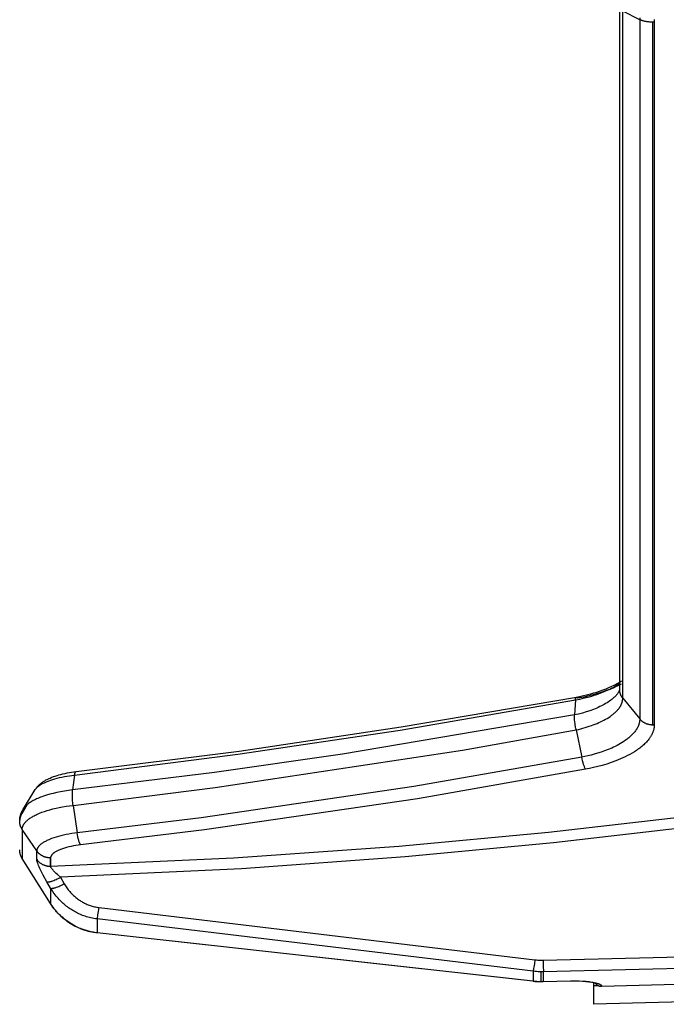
# Model space of a CAD drawing. Header units: millimetres. Extents: x -5878 to -4878, y 4408 to 5408.
# Tile 28 of 119: x -5492 to -5451, y 5046 to 5108. Entities that reach past the tile are written whole.
import ezdxf

# ---------------------------------------------------------------- set-up
doc = ezdxf.new("R2010")
doc.units = ezdxf.units.MM
doc.layers.add('SHOW Mini_Safetyfree Holder', color=7, linetype='Continuous', true_color=0x000000)

msp = doc.modelspace()

# ---------------------------------------------------------------- linework, layer by layer
at = {"layer": 'SHOW Mini_Safetyfree Holder', "color": 18, "lineweight": -3, "true_color": 0x000000}
for points in [[(-5453.935, 5065.621), (-5453.935, 5108.783)], [(-5452.669, 5108.016), (-5453.744, 5108.563)], [(-5453.744, 5065.098), (-5453.744, 5108.563)], [(-5452.669, 5108.143), (-5452.669, 5108.016)], [(-5452.669, 5108.016), (-5452.669, 5063.784)], [(-5451.859, 5107.861), (-5451.919, 5107.862), (-5451.979, 5107.864), (-5452.039, 5107.868), (-5452.097, 5107.872), (-5452.182, 5107.882), (-5452.223, 5107.887), (-5452.263, 5107.894), (-5452.303, 5107.901), (-5452.342, 5107.908), (-5452.38, 5107.916), (-5452.417, 5107.925), (-5452.453, 5107.935), (-5452.488, 5107.945), (-5452.521, 5107.956), (-5452.553, 5107.967), (-5452.584, 5107.979), (-5452.614, 5107.991), (-5452.642, 5108.003), (-5452.669, 5108.016)], [(-5451.749, 5107.863), (-5451.804, 5107.862), (-5451.859, 5107.861)], [(-5451.859, 5107.861), (-5451.859, 5063.418)], [(-5451.75, 5108.036), (-5451.749, 5107.949), (-5451.749, 5107.863)], [(-5451.749, 5107.863), (-5451.749, 5063.424)], [(-5456.733, 5064.986), (-5456.448, 5065.043), (-5456.154, 5065.11), (-5455.855, 5065.189), (-5455.703, 5065.233), (-5455.549, 5065.28), (-5455.393, 5065.332), (-5455.235, 5065.387), (-5455.077, 5065.446), (-5454.919, 5065.51), (-5454.763, 5065.577), (-5454.61, 5065.647), (-5454.46, 5065.722), (-5454.316, 5065.799), (-5454.215, 5065.857), (-5454.118, 5065.916), (-5454.024, 5065.976), (-5453.935, 5066.038)], [(-5456.678, 5065.165), (-5456.311, 5065.238), (-5455.955, 5065.321), (-5455.762, 5065.371), (-5455.574, 5065.424), (-5455.39, 5065.48), (-5455.21, 5065.539), (-5454.992, 5065.616), (-5454.783, 5065.697), (-5454.621, 5065.764), (-5454.467, 5065.833), (-5454.292, 5065.917), (-5454.209, 5065.96), (-5454.129, 5066.003), (-5454.052, 5066.047), (-5453.978, 5066.091), (-5453.908, 5066.134), (-5453.826, 5066.188)], [(-5453.85, 5065.978), (-5453.999, 5065.902), (-5454.151, 5065.83), (-5454.359, 5065.738), (-5454.57, 5065.653), (-5454.782, 5065.573), (-5454.993, 5065.499), (-5455.201, 5065.432), (-5455.407, 5065.37), (-5455.611, 5065.313), (-5455.812, 5065.261), (-5456.211, 5065.169), (-5456.601, 5065.092)], [(-5488.337, 5060.449), (-5478.02, 5061.754), (-5467.76, 5063.274), (-5456.679, 5065.165), (-5456.678, 5065.165)], [(-5453.973, 5065.525), (-5453.997, 5065.485), (-5454.023, 5065.447), (-5454.05, 5065.409), (-5454.078, 5065.371), (-5454.107, 5065.335), (-5454.137, 5065.299), (-5454.168, 5065.264), (-5454.2, 5065.23), (-5454.233, 5065.196), (-5454.268, 5065.163), (-5454.303, 5065.13), (-5454.339, 5065.097), (-5454.376, 5065.066), (-5454.413, 5065.035), (-5454.452, 5065.004), (-5454.491, 5064.974), (-5454.571, 5064.915), (-5454.654, 5064.859), (-5454.738, 5064.805), (-5454.825, 5064.752), (-5454.913, 5064.702), (-5455.004, 5064.653), (-5455.097, 5064.605), (-5455.192, 5064.559), (-5455.29, 5064.514), (-5455.39, 5064.47), (-5455.494, 5064.427), (-5455.6, 5064.385), (-5455.821, 5064.304), (-5456.053, 5064.228), (-5456.294, 5064.157), (-5456.54, 5064.093), (-5456.789, 5064.037)], [(-5456.733, 5064.986), (-5456.732, 5065.006), (-5456.731, 5065.025), (-5456.729, 5065.043), (-5456.727, 5065.06), (-5456.724, 5065.075), (-5456.723, 5065.083), (-5456.721, 5065.09), (-5456.72, 5065.097), (-5456.718, 5065.103), (-5456.716, 5065.109), (-5456.715, 5065.115), (-5456.713, 5065.121), (-5456.711, 5065.126), (-5456.709, 5065.131), (-5456.708, 5065.133), (-5456.707, 5065.136), (-5456.706, 5065.138), (-5456.705, 5065.14), (-5456.704, 5065.142), (-5456.703, 5065.144), (-5456.702, 5065.146), (-5456.701, 5065.147), (-5456.7, 5065.149), (-5456.698, 5065.151), (-5456.697, 5065.152), (-5456.696, 5065.154), (-5456.695, 5065.154), (-5456.695, 5065.155), (-5456.694, 5065.156), (-5456.694, 5065.156), (-5456.693, 5065.157), (-5456.692, 5065.158), (-5456.692, 5065.158), (-5456.691, 5065.159), (-5456.691, 5065.159), (-5456.69, 5065.16), (-5456.689, 5065.16), (-5456.689, 5065.161), (-5456.688, 5065.161), (-5456.687, 5065.161), (-5456.687, 5065.162), (-5456.686, 5065.162), (-5456.685, 5065.163), (-5456.685, 5065.163), (-5456.684, 5065.163), (-5456.684, 5065.164), (-5456.683, 5065.164), (-5456.682, 5065.164), (-5456.682, 5065.164), (-5456.681, 5065.165), (-5456.68, 5065.165), (-5456.679, 5065.165), (-5456.679, 5065.165), (-5456.678, 5065.165)], [(-5456.678, 5065.165), (-5456.678, 5065.165), (-5456.677, 5065.165), (-5456.677, 5065.165), (-5456.676, 5065.165), (-5456.676, 5065.166), (-5456.675, 5065.166), (-5456.675, 5065.166), (-5456.674, 5065.166), (-5456.674, 5065.166), (-5456.673, 5065.166), (-5456.673, 5065.166), (-5456.672, 5065.166), (-5456.672, 5065.165), (-5456.671, 5065.165), (-5456.67, 5065.165), (-5456.67, 5065.165), (-5456.669, 5065.165), (-5456.669, 5065.165), (-5456.668, 5065.165), (-5456.668, 5065.165), (-5456.667, 5065.165), (-5456.667, 5065.165), (-5456.666, 5065.164), (-5456.665, 5065.164), (-5456.663, 5065.164), (-5456.662, 5065.163), (-5456.661, 5065.163), (-5456.66, 5065.162), (-5456.659, 5065.162), (-5456.658, 5065.161), (-5456.657, 5065.16), (-5456.656, 5065.16), (-5456.654, 5065.159), (-5456.653, 5065.158), (-5456.652, 5065.158), (-5456.651, 5065.157), (-5456.65, 5065.156), (-5456.649, 5065.155), (-5456.647, 5065.154), (-5456.645, 5065.152), (-5456.643, 5065.15), (-5456.64, 5065.147), (-5456.638, 5065.145), (-5456.635, 5065.142), (-5456.633, 5065.139), (-5456.63, 5065.136), (-5456.628, 5065.133), (-5456.625, 5065.129), (-5456.622, 5065.126), (-5456.617, 5065.118), (-5456.612, 5065.11), (-5456.607, 5065.101), (-5456.601, 5065.092)], [(-5453.973, 5065.525), (-5453.967, 5065.536), (-5453.961, 5065.546), (-5453.956, 5065.556), (-5453.952, 5065.564), (-5453.947, 5065.574), (-5453.944, 5065.583), (-5453.941, 5065.59), (-5453.939, 5065.597), (-5453.938, 5065.6), (-5453.937, 5065.602), (-5453.936, 5065.604), (-5453.936, 5065.606), (-5453.935, 5065.608), (-5453.935, 5065.61), (-5453.935, 5065.611), (-5453.935, 5065.612)], [(-5453.934, 5065.591), (-5453.961, 5065.545)], [(-5453.935, 5065.621), (-5453.935, 5065.621)], [(-5453.935, 5065.613), (-5453.935, 5065.621)], [(-5453.935, 5065.613), (-5453.934, 5065.613)], [(-5453.744, 5065.098), (-5453.757, 5065.115), (-5453.77, 5065.132), (-5453.782, 5065.149), (-5453.794, 5065.166), (-5453.806, 5065.184), (-5453.817, 5065.202), (-5453.827, 5065.22), (-5453.837, 5065.238), (-5453.847, 5065.256), (-5453.856, 5065.275), (-5453.865, 5065.294), (-5453.873, 5065.313), (-5453.88, 5065.332), (-5453.888, 5065.351), (-5453.894, 5065.371), (-5453.901, 5065.39), (-5453.905, 5065.404), (-5453.908, 5065.418), (-5453.912, 5065.431), (-5453.915, 5065.445), (-5453.918, 5065.459), (-5453.921, 5065.473), (-5453.923, 5065.487), (-5453.926, 5065.501), (-5453.928, 5065.515), (-5453.929, 5065.529), (-5453.931, 5065.543), (-5453.932, 5065.557), (-5453.933, 5065.571), (-5453.934, 5065.585), (-5453.934, 5065.599), (-5453.935, 5065.613)], [(-5488.427, 5060.234), (-5478.1, 5061.55), (-5467.828, 5063.082), (-5456.733, 5064.986)], [(-5456.733, 5064.986), (-5456.789, 5064.037)], [(-5456.689, 5063.093), (-5456.545, 5063.125), (-5456.404, 5063.159), (-5456.264, 5063.196), (-5456.126, 5063.234), (-5455.991, 5063.275), (-5455.859, 5063.318), (-5455.73, 5063.362), (-5455.605, 5063.407), (-5455.483, 5063.454), (-5455.366, 5063.502), (-5455.251, 5063.551), (-5455.141, 5063.601), (-5455.034, 5063.653), (-5454.93, 5063.706), (-5454.829, 5063.761), (-5454.73, 5063.818), (-5454.634, 5063.878), (-5454.54, 5063.94), (-5454.494, 5063.972), (-5454.448, 5064.005), (-5454.404, 5064.038), (-5454.36, 5064.072), (-5454.318, 5064.107), (-5454.276, 5064.143), (-5454.235, 5064.179), (-5454.195, 5064.216), (-5454.156, 5064.254), (-5454.119, 5064.292), (-5454.083, 5064.331), (-5454.048, 5064.371), (-5454.015, 5064.411), (-5453.983, 5064.452), (-5453.953, 5064.493), (-5453.939, 5064.514), (-5453.925, 5064.536), (-5453.911, 5064.557), (-5453.898, 5064.578), (-5453.885, 5064.6), (-5453.873, 5064.622), (-5453.861, 5064.644), (-5453.85, 5064.667), (-5453.839, 5064.689), (-5453.829, 5064.712), (-5453.819, 5064.735), (-5453.809, 5064.758), (-5453.801, 5064.781), (-5453.792, 5064.805), (-5453.785, 5064.828), (-5453.778, 5064.852), (-5453.771, 5064.876), (-5453.765, 5064.9), (-5453.76, 5064.924), (-5453.756, 5064.949), (-5453.752, 5064.974), (-5453.749, 5064.998), (-5453.746, 5065.023), (-5453.745, 5065.048), (-5453.744, 5065.073), (-5453.744, 5065.098)], [(-5453.744, 5065.098), (-5452.669, 5063.784)], [(-5456.789, 5064.037), (-5471.465, 5061.563), (-5479.579, 5060.401), (-5488.553, 5059.288)], [(-5456.689, 5063.093), (-5456.699, 5063.137), (-5456.709, 5063.182), (-5456.726, 5063.272), (-5456.755, 5063.45), (-5456.78, 5063.62), (-5456.79, 5063.701), (-5456.793, 5063.74), (-5456.796, 5063.778), (-5456.798, 5063.815), (-5456.8, 5063.851), (-5456.8, 5063.885), (-5456.799, 5063.918), (-5456.798, 5063.95), (-5456.796, 5063.981), (-5456.793, 5064.009), (-5456.789, 5064.037)], [(-5452.669, 5063.784), (-5452.669, 5063.754), (-5452.67, 5063.724), (-5452.672, 5063.695), (-5452.674, 5063.666), (-5452.678, 5063.637), (-5452.682, 5063.608), (-5452.687, 5063.579), (-5452.693, 5063.55), (-5452.7, 5063.522), (-5452.707, 5063.493), (-5452.715, 5063.465), (-5452.724, 5063.438), (-5452.734, 5063.41), (-5452.744, 5063.382), (-5452.754, 5063.355), (-5452.766, 5063.328), (-5452.778, 5063.301), (-5452.79, 5063.275), (-5452.803, 5063.249), (-5452.817, 5063.222), (-5452.831, 5063.196), (-5452.846, 5063.171), (-5452.861, 5063.145), (-5452.877, 5063.12), (-5452.909, 5063.07), (-5452.944, 5063.021), (-5452.98, 5062.973), (-5453.018, 5062.926), (-5453.057, 5062.88), (-5453.098, 5062.835), (-5453.14, 5062.79), (-5453.184, 5062.747), (-5453.228, 5062.704), (-5453.274, 5062.662), (-5453.321, 5062.621), (-5453.368, 5062.581), (-5453.417, 5062.542), (-5453.466, 5062.504), (-5453.517, 5062.466), (-5453.567, 5062.43), (-5453.671, 5062.359), (-5453.778, 5062.291), (-5453.886, 5062.226), (-5453.995, 5062.164), (-5454.106, 5062.105), (-5454.218, 5062.049), (-5454.33, 5061.995), (-5454.443, 5061.944), (-5454.669, 5061.849), (-5454.893, 5061.764), (-5455.114, 5061.687), (-5455.331, 5061.617), (-5455.543, 5061.556), (-5455.748, 5061.501), (-5455.949, 5061.452), (-5456.146, 5061.409), (-5456.337, 5061.371)], [(-5451.749, 5063.424), (-5451.749, 5063.384), (-5451.751, 5063.345), (-5451.754, 5063.306), (-5451.758, 5063.268), (-5451.763, 5063.229), (-5451.769, 5063.191), (-5451.777, 5063.154), (-5451.786, 5063.116), (-5451.796, 5063.079), (-5451.806, 5063.043), (-5451.818, 5063.006), (-5451.831, 5062.97), (-5451.844, 5062.934), (-5451.859, 5062.899), (-5451.875, 5062.864), (-5451.891, 5062.829), (-5451.908, 5062.795), (-5451.926, 5062.761), (-5451.944, 5062.727), (-5451.964, 5062.694), (-5451.984, 5062.66), (-5452.005, 5062.628), (-5452.026, 5062.595), (-5452.048, 5062.563), (-5452.071, 5062.531), (-5452.095, 5062.5), (-5452.143, 5062.438), (-5452.194, 5062.377), (-5452.247, 5062.318), (-5452.302, 5062.26), (-5452.359, 5062.203), (-5452.418, 5062.148), (-5452.478, 5062.094), (-5452.54, 5062.041), (-5452.603, 5061.989), (-5452.667, 5061.939), (-5452.733, 5061.889), (-5452.8, 5061.841), (-5452.868, 5061.794), (-5453.006, 5061.704), (-5453.147, 5061.618), (-5453.291, 5061.537), (-5453.437, 5061.46), (-5453.584, 5061.386), (-5453.733, 5061.317), (-5453.881, 5061.251), (-5454.029, 5061.19), (-5454.177, 5061.131), (-5454.47, 5061.024), (-5454.759, 5060.929), (-5455.041, 5060.845), (-5455.317, 5060.771), (-5455.585, 5060.705), (-5455.845, 5060.649), (-5456.098, 5060.6)], [(-5452.669, 5063.784), (-5452.651, 5063.764), (-5452.634, 5063.744), (-5452.615, 5063.724), (-5452.596, 5063.705), (-5452.576, 5063.686), (-5452.555, 5063.668), (-5452.534, 5063.65), (-5452.511, 5063.633), (-5452.489, 5063.616), (-5452.465, 5063.599), (-5452.441, 5063.584), (-5452.417, 5063.569), (-5452.392, 5063.554), (-5452.366, 5063.54), (-5452.34, 5063.527), (-5452.313, 5063.515), (-5452.287, 5063.503), (-5452.259, 5063.492), (-5452.232, 5063.482), (-5452.204, 5063.472), (-5452.175, 5063.464), (-5452.147, 5063.456), (-5452.118, 5063.448), (-5452.09, 5063.442), (-5452.061, 5063.436), (-5452.032, 5063.432), (-5452.003, 5063.427), (-5451.974, 5063.424), (-5451.945, 5063.422), (-5451.916, 5063.42), (-5451.888, 5063.419), (-5451.859, 5063.418)], [(-5451.859, 5063.418), (-5451.832, 5063.419), (-5451.804, 5063.42), (-5451.776, 5063.422), (-5451.749, 5063.424)], [(-5488.516, 5058.317), (-5479.524, 5059.437), (-5463.883, 5061.815), (-5456.689, 5063.093)], [(-5456.689, 5063.093), (-5456.337, 5061.371)], [(-5456.337, 5061.371), (-5466.967, 5059.503), (-5480.428, 5057.524), (-5488.261, 5056.571)], [(-5456.098, 5060.6), (-5456.105, 5060.612), (-5456.112, 5060.625), (-5456.119, 5060.639), (-5456.126, 5060.654), (-5456.141, 5060.687), (-5456.157, 5060.723), (-5456.173, 5060.764), (-5456.189, 5060.808), (-5456.205, 5060.855), (-5456.221, 5060.905), (-5456.252, 5061.013), (-5456.283, 5061.129), (-5456.311, 5061.249), (-5456.337, 5061.371)], [(-5490.911, 5059.317), (-5490.889, 5059.351), (-5490.866, 5059.385), (-5490.842, 5059.418), (-5490.818, 5059.449), (-5490.787, 5059.487), (-5490.755, 5059.524), (-5490.722, 5059.559), (-5490.689, 5059.592), (-5490.655, 5059.625), (-5490.62, 5059.657), (-5490.584, 5059.687), (-5490.548, 5059.717), (-5490.512, 5059.745), (-5490.474, 5059.772), (-5490.436, 5059.799), (-5490.398, 5059.825), (-5490.359, 5059.85), (-5490.319, 5059.874), (-5490.279, 5059.898), (-5490.238, 5059.921), (-5490.164, 5059.96), (-5490.088, 5059.997), (-5490.035, 5060.022), (-5489.982, 5060.046), (-5489.872, 5060.091), (-5489.764, 5060.132), (-5489.652, 5060.171), (-5489.538, 5060.208), (-5489.42, 5060.242), (-5489.292, 5060.276), (-5489.161, 5060.308), (-5489.027, 5060.338), (-5488.89, 5060.366), (-5488.754, 5060.39), (-5488.617, 5060.412), (-5488.478, 5060.432), (-5488.337, 5060.449)], [(-5490.911, 5059.317), (-5490.903, 5059.33), (-5490.894, 5059.343), (-5490.884, 5059.357), (-5490.873, 5059.371), (-5490.859, 5059.388), (-5490.844, 5059.406), (-5490.827, 5059.423), (-5490.81, 5059.441), (-5490.791, 5059.46), (-5490.771, 5059.478), (-5490.749, 5059.497), (-5490.727, 5059.515), (-5490.703, 5059.534), (-5490.677, 5059.553), (-5490.65, 5059.572), (-5490.622, 5059.592), (-5490.592, 5059.611), (-5490.561, 5059.631), (-5490.528, 5059.65), (-5490.493, 5059.67), (-5490.419, 5059.71), (-5490.338, 5059.75), (-5490.249, 5059.791), (-5490.152, 5059.831), (-5490.045, 5059.873), (-5489.93, 5059.913), (-5489.806, 5059.954), (-5489.674, 5059.994), (-5489.533, 5060.032), (-5489.385, 5060.069), (-5489.231, 5060.103), (-5489.075, 5060.135), (-5488.916, 5060.164), (-5488.755, 5060.19), (-5488.592, 5060.213), (-5488.427, 5060.234)], [(-5489.947, 5054.467), (-5478.372, 5054.999), (-5467.907, 5055.74), (-5458.442, 5056.625), (-5449.427, 5057.658), (-5439.998, 5058.942), (-5429.44, 5060.63)], [(-5488.427, 5060.234), (-5488.553, 5059.288)], [(-5488.427, 5060.234), (-5488.424, 5060.258), (-5488.42, 5060.281), (-5488.416, 5060.303), (-5488.412, 5060.323), (-5488.407, 5060.342), (-5488.404, 5060.351), (-5488.402, 5060.36), (-5488.399, 5060.368), (-5488.396, 5060.376), (-5488.394, 5060.383), (-5488.391, 5060.39), (-5488.388, 5060.397), (-5488.385, 5060.403), (-5488.383, 5060.406), (-5488.382, 5060.409), (-5488.38, 5060.412), (-5488.379, 5060.415), (-5488.377, 5060.417), (-5488.375, 5060.42), (-5488.374, 5060.422), (-5488.372, 5060.425), (-5488.37, 5060.427), (-5488.369, 5060.429), (-5488.367, 5060.431), (-5488.365, 5060.433), (-5488.364, 5060.435), (-5488.362, 5060.436), (-5488.361, 5060.437), (-5488.36, 5060.438), (-5488.359, 5060.439), (-5488.358, 5060.439), (-5488.358, 5060.44), (-5488.357, 5060.441), (-5488.356, 5060.441), (-5488.355, 5060.442), (-5488.354, 5060.443), (-5488.353, 5060.443), (-5488.352, 5060.444), (-5488.351, 5060.444), (-5488.35, 5060.445), (-5488.349, 5060.445), (-5488.349, 5060.446), (-5488.348, 5060.446), (-5488.347, 5060.447), (-5488.346, 5060.447), (-5488.345, 5060.447), (-5488.344, 5060.448), (-5488.343, 5060.448), (-5488.342, 5060.448), (-5488.341, 5060.448), (-5488.34, 5060.449), (-5488.339, 5060.449), (-5488.338, 5060.449), (-5488.337, 5060.449), (-5488.337, 5060.449)], [(-5456.098, 5060.6), (-5466.734, 5058.738), (-5480.206, 5056.768), (-5488.046, 5055.82)], [(-5429.302, 5059.93), (-5439.798, 5058.249), (-5449.175, 5056.968), (-5458.132, 5055.936), (-5467.516, 5055.052), (-5477.873, 5054.309), (-5489.323, 5053.769)], [(-5488.553, 5059.288), (-5488.814, 5059.257), (-5489.068, 5059.219), (-5489.315, 5059.177), (-5489.552, 5059.129), (-5489.781, 5059.076), (-5489.999, 5059.019), (-5490.206, 5058.959), (-5490.402, 5058.895), (-5490.494, 5058.861), (-5490.584, 5058.828), (-5490.67, 5058.793), (-5490.753, 5058.758), (-5490.832, 5058.723), (-5490.908, 5058.687), (-5490.98, 5058.651), (-5491.048, 5058.614), (-5491.113, 5058.578), (-5491.175, 5058.542), (-5491.233, 5058.505), (-5491.287, 5058.468), (-5491.338, 5058.432), (-5491.386, 5058.396), (-5491.43, 5058.36), (-5491.471, 5058.324), (-5491.504, 5058.294), (-5491.534, 5058.264), (-5491.562, 5058.235), (-5491.587, 5058.206), (-5491.6, 5058.191), (-5491.612, 5058.176), (-5491.623, 5058.162), (-5491.634, 5058.148), (-5491.644, 5058.133), (-5491.654, 5058.119), (-5491.663, 5058.105), (-5491.672, 5058.09)], [(-5491.667, 5058.099), (-5490.911, 5059.317)], [(-5488.516, 5058.317), (-5488.529, 5058.407), (-5488.54, 5058.497), (-5488.549, 5058.588), (-5488.557, 5058.678), (-5488.562, 5058.766), (-5488.567, 5058.853), (-5488.569, 5058.936), (-5488.569, 5059.016), (-5488.568, 5059.092), (-5488.565, 5059.163), (-5488.56, 5059.229), (-5488.557, 5059.259), (-5488.553, 5059.288)], [(-5491.423, 5058.366), (-5491.769, 5057.788)], [(-5491.74, 5056.791), (-5491.74, 5056.804), (-5491.74, 5056.817), (-5491.74, 5056.83), (-5491.739, 5056.844), (-5491.738, 5056.857), (-5491.736, 5056.87), (-5491.734, 5056.884), (-5491.731, 5056.897), (-5491.729, 5056.911), (-5491.725, 5056.925), (-5491.722, 5056.938), (-5491.718, 5056.952), (-5491.713, 5056.966), (-5491.709, 5056.98), (-5491.703, 5056.995), (-5491.698, 5057.009), (-5491.691, 5057.023), (-5491.685, 5057.038), (-5491.678, 5057.052), (-5491.67, 5057.067), (-5491.662, 5057.081), (-5491.654, 5057.096), (-5491.645, 5057.111), (-5491.636, 5057.126), (-5491.626, 5057.141), (-5491.616, 5057.156), (-5491.605, 5057.171), (-5491.594, 5057.186), (-5491.582, 5057.201), (-5491.569, 5057.217), (-5491.556, 5057.232), (-5491.543, 5057.247), (-5491.515, 5057.278), (-5491.484, 5057.31), (-5491.451, 5057.341), (-5491.416, 5057.372), (-5491.378, 5057.404), (-5491.338, 5057.436), (-5491.296, 5057.468), (-5491.25, 5057.5), (-5491.203, 5057.532), (-5491.152, 5057.564), (-5491.1, 5057.596), (-5491.044, 5057.627), (-5490.986, 5057.659), (-5490.925, 5057.691), (-5490.861, 5057.722), (-5490.795, 5057.754), (-5490.726, 5057.784), (-5490.654, 5057.815), (-5490.503, 5057.875), (-5490.341, 5057.933), (-5490.17, 5057.989), (-5489.989, 5058.042), (-5489.8, 5058.092), (-5489.603, 5058.139), (-5489.398, 5058.183), (-5489.186, 5058.223), (-5488.969, 5058.258), (-5488.745, 5058.29), (-5488.516, 5058.317)], [(-5488.516, 5058.317), (-5488.261, 5056.571)], [(-5491.9, 5057.304), (-5491.9, 5057.339), (-5491.899, 5057.373), (-5491.897, 5057.407), (-5491.894, 5057.441), (-5491.891, 5057.475), (-5491.887, 5057.509), (-5491.882, 5057.542), (-5491.876, 5057.576), (-5491.869, 5057.609), (-5491.862, 5057.641), (-5491.854, 5057.674), (-5491.845, 5057.706), (-5491.835, 5057.738), (-5491.825, 5057.77), (-5491.813, 5057.802), (-5491.802, 5057.833), (-5491.788, 5057.867), (-5491.773, 5057.901), (-5491.758, 5057.934), (-5491.742, 5057.966), (-5491.726, 5057.998), (-5491.709, 5058.029), (-5491.691, 5058.06), (-5491.672, 5058.091)], [(-5491.769, 5057.788), (-5491.78, 5057.77), (-5491.79, 5057.752), (-5491.8, 5057.734), (-5491.81, 5057.716), (-5491.819, 5057.697), (-5491.828, 5057.678), (-5491.836, 5057.658), (-5491.844, 5057.639), (-5491.851, 5057.619), (-5491.858, 5057.599), (-5491.864, 5057.578), (-5491.87, 5057.557), (-5491.876, 5057.536), (-5491.88, 5057.515), (-5491.885, 5057.493), (-5491.889, 5057.472), (-5491.892, 5057.449), (-5491.895, 5057.427), (-5491.897, 5057.404), (-5491.899, 5057.381)], [(-5491.673, 5058.09), (-5491.686, 5058.068), (-5491.698, 5058.046), (-5491.707, 5058.029), (-5491.715, 5058.012), (-5491.722, 5057.995), (-5491.729, 5057.979), (-5491.736, 5057.962), (-5491.741, 5057.946), (-5491.746, 5057.93), (-5491.751, 5057.914), (-5491.755, 5057.897), (-5491.759, 5057.881), (-5491.762, 5057.866), (-5491.764, 5057.85), (-5491.766, 5057.834), (-5491.767, 5057.819), (-5491.768, 5057.803), (-5491.769, 5057.788)], [(-5491.74, 5056.791), (-5491.752, 5056.81), (-5491.764, 5056.828), (-5491.775, 5056.847), (-5491.786, 5056.866), (-5491.796, 5056.885), (-5491.806, 5056.905), (-5491.815, 5056.925), (-5491.824, 5056.945), (-5491.833, 5056.965), (-5491.841, 5056.985), (-5491.848, 5057.006), (-5491.855, 5057.026), (-5491.862, 5057.047), (-5491.868, 5057.068), (-5491.873, 5057.09), (-5491.879, 5057.111), (-5491.883, 5057.135), (-5491.888, 5057.159), (-5491.891, 5057.183), (-5491.895, 5057.207), (-5491.897, 5057.231), (-5491.899, 5057.256), (-5491.9, 5057.28), (-5491.9, 5057.304)], [(-5491.769, 5056.837), (-5491.769, 5056.834)], [(-5491.74, 5056.791), (-5491.741, 5054.959)], [(-5490.821, 5055.433), (-5491.74, 5056.791)], [(-5488.261, 5056.571), (-5488.436, 5056.55), (-5488.61, 5056.525), (-5488.783, 5056.497), (-5488.955, 5056.465), (-5489.124, 5056.43), (-5489.29, 5056.391), (-5489.451, 5056.349), (-5489.603, 5056.305), (-5489.747, 5056.259), (-5489.881, 5056.211), (-5490.005, 5056.162), (-5490.064, 5056.137), (-5490.12, 5056.112), (-5490.174, 5056.087), (-5490.225, 5056.061), (-5490.275, 5056.036), (-5490.322, 5056.01), (-5490.367, 5055.984), (-5490.41, 5055.958), (-5490.451, 5055.931), (-5490.49, 5055.905), (-5490.527, 5055.878), (-5490.562, 5055.851), (-5490.579, 5055.837), (-5490.595, 5055.823), (-5490.611, 5055.81), (-5490.626, 5055.796), (-5490.641, 5055.782), (-5490.655, 5055.768), (-5490.668, 5055.753), (-5490.682, 5055.739), (-5490.694, 5055.725), (-5490.706, 5055.71), (-5490.718, 5055.696), (-5490.729, 5055.681), (-5490.74, 5055.666), (-5490.75, 5055.651), (-5490.759, 5055.636), (-5490.768, 5055.621), (-5490.776, 5055.606), (-5490.78, 5055.598), (-5490.784, 5055.59), (-5490.787, 5055.583), (-5490.791, 5055.575), (-5490.794, 5055.567), (-5490.797, 5055.559), (-5490.8, 5055.551), (-5490.803, 5055.544), (-5490.805, 5055.536), (-5490.808, 5055.528), (-5490.81, 5055.52), (-5490.812, 5055.512), (-5490.814, 5055.504), (-5490.815, 5055.496), (-5490.817, 5055.488), (-5490.818, 5055.481), (-5490.819, 5055.473), (-5490.82, 5055.465), (-5490.821, 5055.457), (-5490.821, 5055.449), (-5490.821, 5055.441), (-5490.821, 5055.433)], [(-5488.046, 5055.82), (-5488.05, 5055.825), (-5488.053, 5055.83), (-5488.057, 5055.835), (-5488.06, 5055.841), (-5488.068, 5055.853), (-5488.075, 5055.867), (-5488.082, 5055.881), (-5488.09, 5055.897), (-5488.097, 5055.913), (-5488.105, 5055.93), (-5488.112, 5055.949), (-5488.12, 5055.968), (-5488.135, 5056.01), (-5488.15, 5056.056), (-5488.164, 5056.105), (-5488.178, 5056.157), (-5488.192, 5056.211), (-5488.218, 5056.327), (-5488.241, 5056.448), (-5488.261, 5056.571)], [(-5488.046, 5055.82), (-5488.202, 5055.801), (-5488.355, 5055.778), (-5488.504, 5055.753), (-5488.652, 5055.723), (-5488.798, 5055.69), (-5488.939, 5055.653), (-5489.075, 5055.614), (-5489.139, 5055.594), (-5489.2, 5055.573), (-5489.259, 5055.552), (-5489.314, 5055.531), (-5489.367, 5055.51), (-5489.417, 5055.488), (-5489.465, 5055.466), (-5489.51, 5055.444), (-5489.553, 5055.422), (-5489.594, 5055.4), (-5489.632, 5055.377), (-5489.669, 5055.354), (-5489.704, 5055.331), (-5489.72, 5055.319), (-5489.736, 5055.308), (-5489.751, 5055.296), (-5489.766, 5055.284), (-5489.781, 5055.272), (-5489.795, 5055.26), (-5489.808, 5055.247), (-5489.821, 5055.235), (-5489.833, 5055.223), (-5489.845, 5055.21), (-5489.856, 5055.198), (-5489.867, 5055.185), (-5489.877, 5055.172), (-5489.887, 5055.159), (-5489.891, 5055.152), (-5489.896, 5055.146), (-5489.9, 5055.139), (-5489.904, 5055.133), (-5489.908, 5055.126), (-5489.912, 5055.119), (-5489.915, 5055.113), (-5489.919, 5055.106), (-5489.922, 5055.099), (-5489.925, 5055.092), (-5489.928, 5055.086), (-5489.931, 5055.079), (-5489.933, 5055.072), (-5489.935, 5055.065), (-5489.937, 5055.058), (-5489.939, 5055.051), (-5489.941, 5055.045), (-5489.943, 5055.038), (-5489.944, 5055.031), (-5489.945, 5055.024), (-5489.946, 5055.017), (-5489.946, 5055.01), (-5489.947, 5055.003), (-5489.947, 5054.996)], [(-5491.744, 5054.957), (-5491.761, 5054.985), (-5491.777, 5055.013), (-5491.792, 5055.041), (-5491.806, 5055.071), (-5491.819, 5055.1), (-5491.831, 5055.13), (-5491.842, 5055.161), (-5491.853, 5055.191), (-5491.862, 5055.224), (-5491.871, 5055.256), (-5491.878, 5055.289), (-5491.885, 5055.322), (-5491.888, 5055.34), (-5491.891, 5055.358), (-5491.893, 5055.376), (-5491.895, 5055.394), (-5491.897, 5055.412), (-5491.898, 5055.43), (-5491.899, 5055.449), (-5491.9, 5055.467), (-5491.901, 5055.501)], [(-5491.741, 5054.958), (-5491.758, 5054.986), (-5491.774, 5055.014), (-5491.789, 5055.042), (-5491.804, 5055.071), (-5491.817, 5055.101), (-5491.829, 5055.13), (-5491.841, 5055.161), (-5491.851, 5055.191), (-5491.861, 5055.223), (-5491.87, 5055.255), (-5491.878, 5055.288), (-5491.884, 5055.322), (-5491.887, 5055.339), (-5491.89, 5055.357), (-5491.893, 5055.375), (-5491.895, 5055.393), (-5491.897, 5055.411), (-5491.898, 5055.429), (-5491.899, 5055.448), (-5491.9, 5055.467), (-5491.901, 5055.501)], [(-5490.821, 5054.906), (-5490.821, 5055.433)], [(-5489.981, 5054.995), (-5490.001, 5054.995), (-5490.02, 5054.996), (-5490.039, 5054.997), (-5490.059, 5054.998), (-5490.078, 5055), (-5490.097, 5055.002), (-5490.116, 5055.004), (-5490.136, 5055.007), (-5490.155, 5055.01), (-5490.174, 5055.013), (-5490.193, 5055.017), (-5490.212, 5055.021), (-5490.23, 5055.025), (-5490.249, 5055.03), (-5490.268, 5055.035), (-5490.286, 5055.041), (-5490.306, 5055.047), (-5490.327, 5055.054), (-5490.347, 5055.061), (-5490.367, 5055.069), (-5490.386, 5055.077), (-5490.406, 5055.086), (-5490.425, 5055.095), (-5490.445, 5055.104), (-5490.463, 5055.114), (-5490.482, 5055.124), (-5490.501, 5055.134), (-5490.519, 5055.145), (-5490.537, 5055.156), (-5490.555, 5055.168), (-5490.572, 5055.18), (-5490.589, 5055.192), (-5490.606, 5055.205), (-5490.623, 5055.218), (-5490.639, 5055.231), (-5490.655, 5055.245), (-5490.671, 5055.259), (-5490.686, 5055.273), (-5490.701, 5055.288), (-5490.716, 5055.303), (-5490.731, 5055.318), (-5490.745, 5055.334), (-5490.758, 5055.35), (-5490.772, 5055.366), (-5490.785, 5055.382), (-5490.797, 5055.399), (-5490.81, 5055.416), (-5490.821, 5055.433)], [(-5491.741, 5054.958), (-5491.742, 5054.958), (-5491.743, 5054.957), (-5491.743, 5054.957), (-5491.743, 5054.957), (-5491.743, 5054.957), (-5491.743, 5054.957), (-5491.744, 5054.957), (-5491.744, 5054.957), (-5491.744, 5054.957), (-5491.744, 5054.957), (-5491.744, 5054.957), (-5491.744, 5054.957), (-5491.744, 5054.957), (-5491.744, 5054.957), (-5491.744, 5054.957), (-5491.744, 5054.957), (-5491.744, 5054.957), (-5491.744, 5054.957), (-5491.744, 5054.957), (-5491.744, 5054.957), (-5491.744, 5054.957), (-5491.744, 5054.957), (-5491.744, 5054.957), (-5491.744, 5054.957), (-5491.744, 5054.957), (-5491.744, 5054.957), (-5491.744, 5054.957), (-5491.744, 5054.957), (-5491.744, 5054.957), (-5491.744, 5054.957), (-5491.744, 5054.957), (-5491.744, 5054.957), (-5491.744, 5054.957), (-5491.744, 5054.957), (-5491.744, 5054.957), (-5491.744, 5054.957), (-5491.744, 5054.957), (-5491.744, 5054.957), (-5491.744, 5054.957), (-5491.744, 5054.957), (-5491.744, 5054.957), (-5491.744, 5054.957), (-5491.744, 5054.957), (-5491.744, 5054.957), (-5491.744, 5054.957), (-5491.744, 5054.957), (-5491.744, 5054.957), (-5491.744, 5054.957), (-5491.744, 5054.957), (-5491.744, 5054.957)], [(-5489.945, 5052.1), (-5491.744, 5054.957)], [(-5489.942, 5052.101), (-5491.741, 5054.958)], [(-5490.821, 5054.906), (-5490.805, 5054.882), (-5490.787, 5054.859), (-5490.769, 5054.835), (-5490.75, 5054.812), (-5490.73, 5054.79), (-5490.709, 5054.768), (-5490.687, 5054.747), (-5490.665, 5054.726), (-5490.641, 5054.705), (-5490.617, 5054.686), (-5490.593, 5054.667), (-5490.567, 5054.649), (-5490.541, 5054.631), (-5490.515, 5054.615), (-5490.487, 5054.599), (-5490.46, 5054.584), (-5490.432, 5054.569), (-5490.403, 5054.556), (-5490.374, 5054.544), (-5490.344, 5054.532), (-5490.315, 5054.522), (-5490.285, 5054.512), (-5490.255, 5054.503), (-5490.224, 5054.495), (-5490.194, 5054.488), (-5490.163, 5054.483), (-5490.133, 5054.478), (-5490.102, 5054.474), (-5490.072, 5054.47), (-5490.042, 5054.468), (-5490.011, 5054.467), (-5489.981, 5054.467)], [(-5490.18, 5053.487), (-5490.413, 5053.903), (-5490.523, 5054.114), (-5490.623, 5054.32), (-5490.667, 5054.418), (-5490.707, 5054.511), (-5490.741, 5054.597), (-5490.77, 5054.676), (-5490.782, 5054.712), (-5490.793, 5054.746), (-5490.801, 5054.778), (-5490.809, 5054.808), (-5490.812, 5054.822), (-5490.814, 5054.836), (-5490.816, 5054.849), (-5490.818, 5054.861), (-5490.82, 5054.873), (-5490.821, 5054.885), (-5490.821, 5054.896), (-5490.821, 5054.901), (-5490.821, 5054.906)], [(-5489.947, 5054.996), (-5489.981, 5054.995)], [(-5489.981, 5054.995), (-5489.981, 5054.467)], [(-5489.947, 5054.996), (-5489.947, 5054.467)], [(-5489.981, 5054.467), (-5489.947, 5054.467)], [(-5489.323, 5053.769), (-5489.504, 5053.932), (-5489.593, 5054.015), (-5489.677, 5054.098), (-5489.753, 5054.178), (-5489.788, 5054.217), (-5489.82, 5054.254), (-5489.849, 5054.289), (-5489.875, 5054.322), (-5489.886, 5054.338), (-5489.897, 5054.353), (-5489.906, 5054.368), (-5489.915, 5054.382), (-5489.922, 5054.395), (-5489.926, 5054.401), (-5489.929, 5054.407), (-5489.932, 5054.413), (-5489.934, 5054.419), (-5489.937, 5054.425), (-5489.939, 5054.43), (-5489.941, 5054.435), (-5489.943, 5054.44), (-5489.943, 5054.443), (-5489.944, 5054.445), (-5489.945, 5054.448), (-5489.945, 5054.45), (-5489.946, 5054.452), (-5489.946, 5054.455), (-5489.946, 5054.457), (-5489.947, 5054.459), (-5489.947, 5054.461), (-5489.947, 5054.463), (-5489.947, 5054.465), (-5489.947, 5054.467)], [(-5490.18, 5053.487), (-5490.178, 5053.486), (-5490.176, 5053.485), (-5490.173, 5053.484), (-5490.171, 5053.483), (-5490.168, 5053.482), (-5490.165, 5053.481), (-5490.162, 5053.48), (-5490.16, 5053.479), (-5490.157, 5053.479), (-5490.154, 5053.478), (-5490.15, 5053.477), (-5490.147, 5053.477), (-5490.144, 5053.476), (-5490.14, 5053.476), (-5490.133, 5053.475), (-5490.126, 5053.474), (-5490.118, 5053.474), (-5490.11, 5053.474), (-5490.101, 5053.474), (-5490.093, 5053.475), (-5490.083, 5053.475), (-5490.074, 5053.476), (-5490.064, 5053.477), (-5490.054, 5053.478), (-5490.043, 5053.48), (-5490.021, 5053.483), (-5489.997, 5053.488), (-5489.972, 5053.494), (-5489.946, 5053.5), (-5489.919, 5053.508), (-5489.89, 5053.517), (-5489.861, 5053.526), (-5489.799, 5053.547), (-5489.734, 5053.572), (-5489.667, 5053.6), (-5489.598, 5053.63), (-5489.529, 5053.663), (-5489.459, 5053.697), (-5489.39, 5053.733), (-5489.323, 5053.769)], [(-5489.942, 5053.077), (-5490.18, 5053.487)], [(-5489.942, 5053.077), (-5489.94, 5053.076), (-5489.938, 5053.075), (-5489.935, 5053.074), (-5489.933, 5053.073), (-5489.93, 5053.072), (-5489.928, 5053.071), (-5489.925, 5053.071), (-5489.922, 5053.07), (-5489.919, 5053.069), (-5489.916, 5053.069), (-5489.913, 5053.068), (-5489.91, 5053.067), (-5489.906, 5053.067), (-5489.903, 5053.066), (-5489.899, 5053.066), (-5489.896, 5053.066), (-5489.888, 5053.065), (-5489.881, 5053.065), (-5489.872, 5053.065), (-5489.864, 5053.065), (-5489.855, 5053.065), (-5489.846, 5053.066), (-5489.836, 5053.066), (-5489.826, 5053.067), (-5489.816, 5053.069), (-5489.805, 5053.07), (-5489.783, 5053.074), (-5489.76, 5053.079), (-5489.735, 5053.084), (-5489.709, 5053.091), (-5489.681, 5053.099), (-5489.653, 5053.107), (-5489.623, 5053.116), (-5489.562, 5053.138), (-5489.497, 5053.163), (-5489.43, 5053.191), (-5489.361, 5053.221), (-5489.291, 5053.253), (-5489.222, 5053.288), (-5489.153, 5053.323), (-5489.085, 5053.36)], [(-5489.323, 5053.769), (-5489.085, 5053.36)], [(-5489.085, 5053.36), (-5489.044, 5053.291), (-5489.001, 5053.224), (-5488.958, 5053.159), (-5488.914, 5053.096), (-5488.869, 5053.034), (-5488.824, 5052.975), (-5488.778, 5052.918), (-5488.731, 5052.863), (-5488.684, 5052.809), (-5488.636, 5052.758), (-5488.588, 5052.708), (-5488.54, 5052.66), (-5488.491, 5052.613), (-5488.442, 5052.568), (-5488.392, 5052.525), (-5488.341, 5052.483), (-5488.29, 5052.442), (-5488.239, 5052.403), (-5488.187, 5052.365), (-5488.135, 5052.328), (-5488.082, 5052.293), (-5488.028, 5052.259), (-5487.974, 5052.226), (-5487.919, 5052.194), (-5487.864, 5052.164), (-5487.807, 5052.134), (-5487.75, 5052.106), (-5487.692, 5052.079), (-5487.632, 5052.053), (-5487.571, 5052.028), (-5487.509, 5052.004), (-5487.446, 5051.982), (-5487.38, 5051.96), (-5487.313, 5051.94), (-5487.245, 5051.921), (-5487.175, 5051.904), (-5487.103, 5051.888), (-5487.029, 5051.874), (-5486.955, 5051.861), (-5486.878, 5051.851)], [(-5487, 5051.129), (-5487.101, 5051.142), (-5487.201, 5051.158), (-5487.298, 5051.176), (-5487.394, 5051.197), (-5487.488, 5051.219), (-5487.58, 5051.243), (-5487.669, 5051.27), (-5487.757, 5051.297), (-5487.842, 5051.327), (-5487.925, 5051.357), (-5488.006, 5051.389), (-5488.085, 5051.423), (-5488.163, 5051.458), (-5488.239, 5051.495), (-5488.314, 5051.533), (-5488.388, 5051.572), (-5488.461, 5051.613), (-5488.533, 5051.656), (-5488.605, 5051.7), (-5488.675, 5051.745), (-5488.745, 5051.793), (-5488.815, 5051.842), (-5488.883, 5051.892), (-5488.951, 5051.945), (-5489.018, 5051.999), (-5489.084, 5052.055), (-5489.15, 5052.113), (-5489.216, 5052.173), (-5489.28, 5052.235), (-5489.344, 5052.299), (-5489.408, 5052.366), (-5489.471, 5052.435), (-5489.533, 5052.507), (-5489.595, 5052.581), (-5489.655, 5052.658), (-5489.715, 5052.737), (-5489.774, 5052.818), (-5489.831, 5052.902), (-5489.888, 5052.989), (-5489.942, 5053.077)], [(-5489.942, 5053.077), (-5489.942, 5052.102)], [(-5489.942, 5052.101), (-5489.944, 5052.1), (-5489.944, 5052.1), (-5489.945, 5052.1), (-5489.945, 5052.1), (-5489.945, 5052.1), (-5489.945, 5052.1), (-5489.945, 5052.1), (-5489.945, 5052.1), (-5489.945, 5052.1), (-5489.945, 5052.1), (-5489.945, 5052.1), (-5489.945, 5052.1), (-5489.945, 5052.1), (-5489.945, 5052.1), (-5489.945, 5052.1), (-5489.945, 5052.1), (-5489.945, 5052.1), (-5489.945, 5052.1), (-5489.945, 5052.1), (-5489.945, 5052.1), (-5489.945, 5052.1), (-5489.945, 5052.1), (-5489.945, 5052.1), (-5489.945, 5052.1), (-5489.945, 5052.1), (-5489.945, 5052.1), (-5489.945, 5052.1), (-5489.945, 5052.1), (-5489.945, 5052.1), (-5489.945, 5052.1), (-5489.945, 5052.1), (-5489.945, 5052.1), (-5489.945, 5052.1), (-5489.945, 5052.1), (-5489.945, 5052.1), (-5489.945, 5052.1), (-5489.945, 5052.1), (-5489.945, 5052.1), (-5489.945, 5052.1), (-5489.945, 5052.1), (-5489.945, 5052.1), (-5489.945, 5052.1), (-5489.945, 5052.1), (-5489.945, 5052.1), (-5489.945, 5052.1), (-5489.945, 5052.1), (-5489.945, 5052.1), (-5489.945, 5052.1), (-5489.945, 5052.1), (-5489.945, 5052.1)], [(-5487.003, 5050.243), (-5487.081, 5050.252), (-5487.158, 5050.263), (-5487.234, 5050.275), (-5487.311, 5050.289), (-5487.387, 5050.305), (-5487.463, 5050.321), (-5487.539, 5050.34), (-5487.614, 5050.36), (-5487.682, 5050.379), (-5487.75, 5050.4), (-5487.817, 5050.422), (-5487.884, 5050.445), (-5487.95, 5050.469), (-5488.016, 5050.494), (-5488.082, 5050.521), (-5488.147, 5050.548), (-5488.264, 5050.602), (-5488.38, 5050.659), (-5488.494, 5050.72), (-5488.606, 5050.785), (-5488.705, 5050.847), (-5488.802, 5050.911), (-5488.898, 5050.978), (-5488.991, 5051.048), (-5489.078, 5051.117), (-5489.162, 5051.188), (-5489.245, 5051.262), (-5489.326, 5051.338), (-5489.408, 5051.419), (-5489.488, 5051.503), (-5489.565, 5051.589), (-5489.64, 5051.678), (-5489.722, 5051.779), (-5489.8, 5051.884), (-5489.874, 5051.991), (-5489.945, 5052.1)], [(-5489.943, 5052.102), (-5489.942, 5052.103)], [(-5487, 5050.253), (-5487.081, 5050.262), (-5487.16, 5050.274), (-5487.238, 5050.286), (-5487.314, 5050.3), (-5487.39, 5050.316), (-5487.464, 5050.332), (-5487.538, 5050.35), (-5487.61, 5050.369), (-5487.681, 5050.389), (-5487.75, 5050.41), (-5487.818, 5050.432), (-5487.885, 5050.455), (-5487.951, 5050.479), (-5488.016, 5050.504), (-5488.142, 5050.556), (-5488.263, 5050.611), (-5488.38, 5050.669), (-5488.493, 5050.729), (-5488.6, 5050.791), (-5488.703, 5050.855), (-5488.801, 5050.919), (-5488.895, 5050.986), (-5488.986, 5051.053), (-5489.073, 5051.122), (-5489.158, 5051.193), (-5489.24, 5051.266), (-5489.321, 5051.341), (-5489.401, 5051.42), (-5489.48, 5051.502), (-5489.558, 5051.588), (-5489.636, 5051.68), (-5489.714, 5051.777), (-5489.792, 5051.88), (-5489.868, 5051.988), (-5489.942, 5052.101)], [(-5487, 5051.129), (-5486.998, 5051.138), (-5486.995, 5051.147), (-5486.99, 5051.169), (-5486.977, 5051.226), (-5486.962, 5051.3), (-5486.947, 5051.39), (-5486.912, 5051.607), (-5486.878, 5051.851)], [(-5486.878, 5051.851), (-5459.299, 5048.548)], [(-5459.421, 5047.821), (-5487, 5051.129)], [(-5487, 5051.129), (-5487, 5050.253)], [(-5487.004, 5050.243), (-5487.004, 5050.243), (-5487.004, 5050.243), (-5487.004, 5050.243), (-5487.004, 5050.243), (-5487.004, 5050.243), (-5487.004, 5050.243), (-5487.004, 5050.243), (-5487.004, 5050.243), (-5487.004, 5050.243), (-5487.004, 5050.243), (-5487.004, 5050.243), (-5487.004, 5050.243), (-5487.004, 5050.244), (-5487.004, 5050.244), (-5487.004, 5050.244), (-5487.004, 5050.245), (-5487.004, 5050.245), (-5487.004, 5050.246), (-5487.004, 5050.247), (-5487.004, 5050.249), (-5487.004, 5050.253)], [(-5487, 5050.253), (-5487.001, 5050.248), (-5487.002, 5050.247), (-5487.002, 5050.245), (-5487.002, 5050.244), (-5487.002, 5050.244), (-5487.003, 5050.244), (-5487.003, 5050.244), (-5487.003, 5050.243), (-5487.003, 5050.243), (-5487.003, 5050.243), (-5487.003, 5050.243), (-5487.003, 5050.243), (-5487.003, 5050.243), (-5487.003, 5050.243), (-5487.003, 5050.243), (-5487.003, 5050.243), (-5487.003, 5050.243), (-5487.003, 5050.243), (-5487.003, 5050.243), (-5487.003, 5050.243), (-5487.003, 5050.243), (-5487.003, 5050.243), (-5487.003, 5050.243), (-5487.003, 5050.243), (-5487.003, 5050.243), (-5487.003, 5050.243), (-5487.003, 5050.243), (-5487.003, 5050.243), (-5487.003, 5050.243), (-5487.003, 5050.243), (-5487.003, 5050.243), (-5487.003, 5050.243), (-5487.003, 5050.243), (-5487.003, 5050.243), (-5487.003, 5050.243), (-5487.003, 5050.243), (-5487.003, 5050.243), (-5487.003, 5050.243), (-5487.003, 5050.243), (-5487.003, 5050.243), (-5487.003, 5050.243), (-5487.003, 5050.243), (-5487.003, 5050.243), (-5487.003, 5050.243), (-5487.003, 5050.243), (-5487.003, 5050.243), (-5487.003, 5050.243), (-5487.003, 5050.243), (-5487.003, 5050.243), (-5487.003, 5050.243)], [(-5459.424, 5047.186), (-5487.003, 5050.243)], [(-5459.421, 5047.195), (-5487, 5050.253)], [(-5458.777, 5048.523), (-5417.032, 5049.53)], [(-5459.299, 5048.548), (-5459.334, 5048.299), (-5459.368, 5048.079), (-5459.384, 5047.988), (-5459.398, 5047.914), (-5459.405, 5047.884), (-5459.411, 5047.858), (-5459.416, 5047.837), (-5459.419, 5047.828), (-5459.421, 5047.821)], [(-5459.299, 5048.548), (-5459.21, 5048.538), (-5459.121, 5048.531), (-5459.034, 5048.526), (-5458.947, 5048.523), (-5458.861, 5048.522), (-5458.777, 5048.523)], [(-5458.777, 5048.523), (-5458.768, 5048.052), (-5458.767, 5047.886), (-5458.768, 5047.791)], [(-5417.096, 5048.795), (-5458.768, 5047.791)], [(-5458.899, 5047.79), (-5458.981, 5047.791), (-5459.089, 5047.794), (-5459.199, 5047.8), (-5459.31, 5047.809), (-5459.421, 5047.821)], [(-5459.421, 5047.821), (-5459.421, 5047.195)], [(-5458.768, 5047.791), (-5458.899, 5047.79)], [(-5458.899, 5047.166), (-5458.899, 5047.79)], [(-5458.768, 5047.791), (-5458.768, 5047.167)], [(-5455.083, 5046.874), (-5420.263, 5047.796)], [(-5459.421, 5047.195), (-5459.422, 5047.191), (-5459.423, 5047.19), (-5459.423, 5047.189), (-5459.423, 5047.188), (-5459.423, 5047.188), (-5459.423, 5047.187), (-5459.423, 5047.187), (-5459.423, 5047.187), (-5459.424, 5047.187), (-5459.424, 5047.187), (-5459.424, 5047.187), (-5459.424, 5047.187), (-5459.424, 5047.186), (-5459.424, 5047.186), (-5459.424, 5047.186), (-5459.424, 5047.186), (-5459.424, 5047.186), (-5459.424, 5047.186), (-5459.424, 5047.186), (-5459.424, 5047.186), (-5459.424, 5047.186), (-5459.424, 5047.186), (-5459.424, 5047.186), (-5459.424, 5047.186), (-5459.424, 5047.186), (-5459.424, 5047.186), (-5459.424, 5047.186), (-5459.424, 5047.186), (-5459.424, 5047.186), (-5459.424, 5047.186), (-5459.424, 5047.186), (-5459.424, 5047.186), (-5459.424, 5047.186), (-5459.424, 5047.186), (-5459.424, 5047.186), (-5459.424, 5047.186), (-5459.424, 5047.186), (-5459.424, 5047.186), (-5459.424, 5047.186), (-5459.424, 5047.186), (-5459.424, 5047.186), (-5459.424, 5047.186), (-5459.424, 5047.186), (-5459.424, 5047.186), (-5459.424, 5047.186), (-5459.424, 5047.186), (-5459.424, 5047.186), (-5459.424, 5047.186), (-5459.424, 5047.186), (-5459.424, 5047.186), (-5459.424, 5047.186), (-5459.424, 5047.186)], [(-5458.769, 5047.158), (-5458.871, 5047.156), (-5458.972, 5047.157), (-5459.08, 5047.16), (-5459.188, 5047.166), (-5459.306, 5047.174), (-5459.424, 5047.186)], [(-5459.421, 5047.195), (-5459.301, 5047.183), (-5459.186, 5047.175), (-5459.076, 5047.169), (-5458.97, 5047.166), (-5458.899, 5047.166)], [(-5458.899, 5047.166), (-5458.768, 5047.167)], [(-5457.049, 5047.198), (-5458.769, 5047.158)], [(-5458.768, 5047.167), (-5458.768, 5047.163), (-5458.768, 5047.161), (-5458.768, 5047.161), (-5458.769, 5047.16), (-5458.769, 5047.159), (-5458.769, 5047.159), (-5458.769, 5047.159), (-5458.769, 5047.159), (-5458.769, 5047.158), (-5458.769, 5047.158), (-5458.769, 5047.158), (-5458.769, 5047.158), (-5458.769, 5047.158), (-5458.769, 5047.158), (-5458.769, 5047.158), (-5458.769, 5047.158), (-5458.769, 5047.158), (-5458.769, 5047.158), (-5458.769, 5047.158), (-5458.769, 5047.158), (-5458.769, 5047.158), (-5458.769, 5047.158), (-5458.769, 5047.158), (-5458.769, 5047.158), (-5458.769, 5047.158), (-5458.769, 5047.158), (-5458.769, 5047.158), (-5458.769, 5047.158), (-5458.769, 5047.158), (-5458.769, 5047.158), (-5458.769, 5047.158), (-5458.769, 5047.158), (-5458.769, 5047.158), (-5458.769, 5047.158), (-5458.769, 5047.158), (-5458.769, 5047.158), (-5458.769, 5047.158), (-5458.769, 5047.158), (-5458.769, 5047.158), (-5458.769, 5047.158), (-5458.769, 5047.158), (-5458.769, 5047.158), (-5458.769, 5047.158), (-5458.769, 5047.158), (-5458.769, 5047.158), (-5458.769, 5047.158), (-5458.769, 5047.158), (-5458.769, 5047.158), (-5458.769, 5047.158), (-5458.769, 5047.158), (-5458.769, 5047.158), (-5458.769, 5047.158)], [(-5458.768, 5047.167), (-5457.047, 5047.207)], [(-5457.049, 5047.198), (-5457.049, 5047.198), (-5457.049, 5047.198), (-5457.049, 5047.198), (-5457.049, 5047.198), (-5457.049, 5047.198), (-5457.049, 5047.198), (-5457.049, 5047.198), (-5457.049, 5047.198), (-5457.049, 5047.198), (-5457.049, 5047.198), (-5457.049, 5047.198), (-5457.049, 5047.198), (-5457.049, 5047.198), (-5457.049, 5047.198), (-5457.049, 5047.198), (-5457.049, 5047.198), (-5457.049, 5047.198), (-5457.049, 5047.198), (-5457.049, 5047.198), (-5457.049, 5047.198), (-5457.049, 5047.198), (-5457.049, 5047.198), (-5457.049, 5047.198), (-5457.049, 5047.198), (-5457.049, 5047.198), (-5457.049, 5047.198), (-5457.049, 5047.198), (-5457.049, 5047.198), (-5457.049, 5047.198), (-5457.049, 5047.198), (-5457.049, 5047.198), (-5457.049, 5047.198), (-5457.049, 5047.198), (-5457.049, 5047.198), (-5457.049, 5047.198), (-5457.049, 5047.198), (-5457.049, 5047.198), (-5457.049, 5047.198), (-5457.049, 5047.198), (-5457.049, 5047.198), (-5457.049, 5047.198), (-5457.048, 5047.198), (-5457.048, 5047.198), (-5457.048, 5047.198), (-5457.048, 5047.199), (-5457.048, 5047.199), (-5457.048, 5047.199), (-5457.048, 5047.2), (-5457.048, 5047.201), (-5457.048, 5047.201), (-5457.048, 5047.203), (-5457.047, 5047.207)], [(-5455.487, 5047.066), (-5455.529, 5047.078), (-5455.58, 5047.091), (-5455.638, 5047.104), (-5455.703, 5047.117), (-5455.783, 5047.131), (-5455.871, 5047.143), (-5455.966, 5047.155), (-5456.066, 5047.166), (-5456.278, 5047.183), (-5456.505, 5047.194), (-5456.773, 5047.2), (-5457.049, 5047.198)], [(-5457.047, 5047.207), (-5456.773, 5047.21), (-5456.522, 5047.205), (-5456.295, 5047.195), (-5456.087, 5047.18), (-5455.892, 5047.161), (-5455.798, 5047.149), (-5455.707, 5047.136), (-5455.617, 5047.121), (-5455.531, 5047.104), (-5455.45, 5047.086), (-5455.411, 5047.076), (-5455.374, 5047.066), (-5455.338, 5047.056), (-5455.305, 5047.045), (-5455.273, 5047.034), (-5455.243, 5047.022), (-5455.229, 5047.016), (-5455.216, 5047.01), (-5455.203, 5047.004), (-5455.191, 5046.998), (-5455.179, 5046.992), (-5455.168, 5046.986), (-5455.157, 5046.98), (-5455.148, 5046.974), (-5455.143, 5046.971), (-5455.139, 5046.968), (-5455.135, 5046.965), (-5455.13, 5046.962), (-5455.127, 5046.959), (-5455.123, 5046.956), (-5455.119, 5046.953), (-5455.116, 5046.95), (-5455.113, 5046.946), (-5455.109, 5046.943), (-5455.107, 5046.94), (-5455.104, 5046.937), (-5455.101, 5046.934), (-5455.099, 5046.931), (-5455.098, 5046.929), (-5455.097, 5046.928), (-5455.096, 5046.926), (-5455.095, 5046.925), (-5455.094, 5046.923), (-5455.093, 5046.922), (-5455.092, 5046.92), (-5455.091, 5046.919), (-5455.09, 5046.917), (-5455.089, 5046.915), (-5455.089, 5046.914), (-5455.088, 5046.912), (-5455.087, 5046.911), (-5455.087, 5046.909), (-5455.086, 5046.908), (-5455.086, 5046.906), (-5455.085, 5046.904), (-5455.085, 5046.903), (-5455.084, 5046.901), (-5455.084, 5046.9), (-5455.083, 5046.898), (-5455.083, 5046.897), (-5455.083, 5046.895), (-5455.083, 5046.893), (-5455.083, 5046.892), (-5455.082, 5046.89), (-5455.082, 5046.889), (-5455.082, 5046.887), (-5455.082, 5046.885), (-5455.082, 5046.884), (-5455.082, 5046.882), (-5455.083, 5046.881), (-5455.083, 5046.879), (-5455.083, 5046.877), (-5455.083, 5046.876), (-5455.083, 5046.874)], [(-5455.595, 5047.095), (-5455.595, 5046.919)], [(-5455.488, 5047.066), (-5455.477, 5047.053), (-5455.466, 5047.04), (-5455.454, 5047.027), (-5455.448, 5047.021), (-5455.442, 5047.015), (-5455.433, 5047.006), (-5455.424, 5046.998), (-5455.414, 5046.989), (-5455.404, 5046.981), (-5455.394, 5046.974), (-5455.384, 5046.966), (-5455.374, 5046.959), (-5455.364, 5046.952), (-5455.353, 5046.946), (-5455.342, 5046.939), (-5455.331, 5046.933), (-5455.32, 5046.928), (-5455.309, 5046.922), (-5455.298, 5046.917), (-5455.287, 5046.912), (-5455.276, 5046.908), (-5455.264, 5046.903), (-5455.253, 5046.899), (-5455.241, 5046.895), (-5455.23, 5046.892), (-5455.218, 5046.889), (-5455.206, 5046.886), (-5455.194, 5046.883), (-5455.182, 5046.881), (-5455.17, 5046.879), (-5455.158, 5046.878), (-5455.146, 5046.876), (-5455.134, 5046.875), (-5455.121, 5046.874), (-5455.109, 5046.874), (-5455.096, 5046.874), (-5455.083, 5046.874)], [(-5455.595, 5046.919), (-5455.317, 5046.926)], [(-5455.595, 5046.919), (-5455.595, 5046.028), (-5455.595, 5045.805), (-5455.595, 5045.749), (-5455.595, 5045.735), (-5455.595, 5045.732), (-5455.595, 5045.731), (-5455.595, 5045.73), (-5455.595, 5045.73), (-5455.595, 5045.73)], [(-5430.916, 5046.377), (-5455.595, 5045.73)]]:
    msp.add_lwpolyline(points, dxfattribs=at)

doc.saveas('drawing.dxf')
